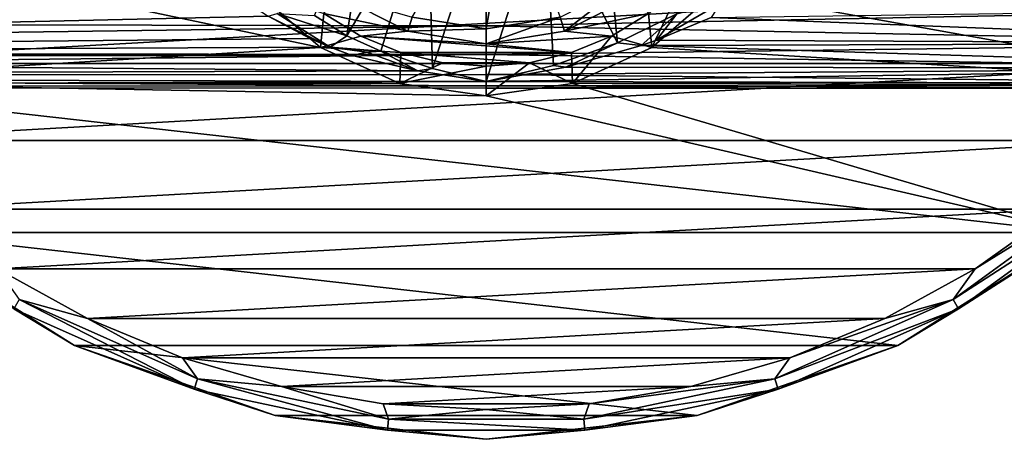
# Model space of a CAD drawing. Header units: millimetres. Extents: x -144 to 364, y -408 to 1133.
# Tile 110 of 256: x 59 to 92, y -32 to -18. Entities that reach past the tile are written whole.
import ezdxf

# ---------------------------------------------------------------- set-up
doc = ezdxf.new("R2010")
doc.units = ezdxf.units.MM
doc.header["$LTSCALE"] = 41.718519
for name, color, linetype in [('116', 7, 'CONTINUOUS'), ('117', 7, 'CONTINUOUS'), ('120', 7, 'CONTINUOUS'), ('121', 7, 'CONTINUOUS'), ('131', 7, 'CONTINUOUS'), ('132', 7, 'CONTINUOUS'), ('136', 7, 'CONTINUOUS'), ('300', 7, 'CONTINUOUS'), ('301', 7, 'CONTINUOUS'), ('302', 7, 'CONTINUOUS'), ('304', 7, 'CONTINUOUS'), ('311', 7, 'CONTINUOUS'), ('312', 7, 'CONTINUOUS'), ('313', 7, 'CONTINUOUS'), ('314', 7, 'CONTINUOUS'), ('315', 7, 'CONTINUOUS'), ('316', 7, 'CONTINUOUS'), ('317', 7, 'CONTINUOUS'), ('320', 7, 'CONTINUOUS'), ('321', 7, 'CONTINUOUS'), ('324', 7, 'CONTINUOUS'), ('325', 7, 'CONTINUOUS'), ('690', 7, 'CONTINUOUS')]:
    doc.layers.add(name, color=color, linetype=linetype)

msp = doc.modelspace()

# ---------------------------------------------------------------- linework, layer by layer
at = {"layer": '116', "color": 7, "linetype": 'CONTINUOUS', "true_color": 0xaaaaaa}
for points in [[(5.293, -16.781, 10.881), (7.87, -17.763, 9.191), (75, -16.668, 11.054), (5.293, -16.781, 10.881)], [(75, -16.668, 11.054), (7.87, -17.763, 9.191), (75, -17.899, 8.923), (75, -16.668, 11.054)], [(7.87, -17.763, 9.191), (9.955, -18.78, 6.878), (75, -17.899, 8.923), (7.87, -17.763, 9.191)], [(75, -17.899, 8.923), (9.955, -18.78, 6.878), (75, -18.86, 6.656), (75, -17.899, 8.923)], [(9.955, -18.78, 6.878), (11.326, -19.541, 4.258), (75, -18.86, 6.656), (9.955, -18.78, 6.878)], [(11.447, -19.612, -3.922), (10.166, -18.893, -6.562), (72.715, -19.405, -4.843), (11.447, -19.612, -3.922)], [(72.715, -19.405, -4.843), (10.166, -18.893, -6.562), (70.518, -18.893, -6.562), (72.715, -19.405, -4.843)], [(75, -18.86, 6.656), (11.326, -19.541, 4.258), (75, -19.535, 4.289), (75, -18.86, 6.656)], [(75, -19.765, -3.054), (11.447, -19.612, -3.922), (72.715, -19.405, -4.843), (75, -19.765, -3.054)], [(75, -19.535, 4.289), (11.326, -19.541, 4.258), (75, -19.914, 1.857), (75, -19.535, 4.289)], [(11.326, -19.541, 4.258), (12.002, -19.941, 1.539), (75, -19.914, 1.857), (11.326, -19.541, 4.258)], [(12.04, -19.964, -1.199), (11.447, -19.612, -3.922), (75, -19.765, -3.054), (12.04, -19.964, -1.199)], [(75, -19.991, -0.603), (12.04, -19.964, -1.199), (75, -19.765, -3.054), (75, -19.991, -0.603)], [(75, -19.914, 1.857), (12.002, -19.941, 1.539), (75, -19.991, -0.603), (75, -19.914, 1.857)], [(12.002, -19.941, 1.539), (12.04, -19.964, -1.199), (75, -19.991, -0.603), (12.002, -19.941, 1.539)]]:
    msp.add_3dface(points, dxfattribs=at)
at = {"layer": '117', "color": 7, "linetype": 'CONTINUOUS', "true_color": 0xaaaaaa}
for points in [[(8.181, -18.076, -8.915), (5.715, -17.468, -10.665), (63.605, -13.933, -20.84), (8.181, -18.076, -8.915)], [(10.166, -18.893, -6.562), (8.181, -18.076, -8.915), (63.605, -13.933, -20.84), (10.166, -18.893, -6.562)], [(64.797, -15.272, -16.986), (10.166, -18.893, -6.562), (63.605, -13.933, -20.84), (64.797, -15.272, -16.986)], [(65.881, -16.265, -14.128), (10.166, -18.893, -6.562), (64.797, -15.272, -16.986), (65.881, -16.265, -14.128)], [(66.85, -17.009, -11.985), (10.166, -18.893, -6.562), (65.881, -16.265, -14.128), (66.85, -17.009, -11.985)], [(67.709, -17.573, -10.363), (10.166, -18.893, -6.562), (66.85, -17.009, -11.985), (67.709, -17.573, -10.363)], [(69.104, -18.321, -8.209), (10.166, -18.893, -6.562), (67.709, -17.573, -10.363), (69.104, -18.321, -8.209)], [(69.782, -18.617, -7.356), (10.166, -18.893, -6.562), (69.104, -18.321, -8.209), (69.782, -18.617, -7.356)], [(70.518, -18.893, -6.562), (10.166, -18.893, -6.562), (69.782, -18.617, -7.356), (70.518, -18.893, -6.562)]]:
    msp.add_3dface(points, dxfattribs=at)
at = {"layer": '120', "color": 7, "linetype": 'CONTINUOUS', "true_color": 0xaaaaaa}
for points in [[(69.251, -17.557, -11.412), (71.127, -13.19, -42), (70.341, -18.23, -9.196), (69.251, -17.557, -11.412)], [(71.127, -13.19, -42), (73.044, -13.607, -42), (70.341, -18.23, -9.196), (71.127, -13.19, -42)], [(70.341, -18.23, -9.196), (73.044, -13.607, -42), (71.477, -18.753, -7.483), (70.341, -18.23, -9.196)], [(71.477, -18.753, -7.483), (73.044, -13.607, -42), (73.203, -19.334, -5.305), (71.477, -18.753, -7.483)], [(73.044, -13.607, -42), (75, -13.747, -42), (73.203, -19.334, -5.305), (73.044, -13.607, -42)], [(75, -13.747, -42), (75, -19.765, -3.054), (73.203, -19.334, -5.305), (75, -13.747, -42)]]:
    msp.add_3dface(points, dxfattribs=at)
at = {"layer": '121', "color": 7, "linetype": 'CONTINUOUS', "true_color": 0xaaaaaa}
for points in [[(76.956, -13.607, -42), (78.873, -13.19, -42), (79.395, -18.465, -8.132), (76.956, -13.607, -42)], [(79.395, -18.465, -8.132), (78.873, -13.19, -42), (81.376, -17.498, -10.443), (79.395, -18.465, -8.132)], [(75, -13.747, -42), (76.956, -13.607, -42), (75, -19.765, -3.054), (75, -13.747, -42)], [(75, -19.765, -3.054), (76.956, -13.607, -42), (77.256, -19.232, -5.654), (75, -19.765, -3.054)], [(77.256, -19.232, -5.654), (76.956, -13.607, -42), (79.395, -18.465, -8.132), (77.256, -19.232, -5.654)]]:
    msp.add_3dface(points, dxfattribs=at)
at = {"layer": '131', "color": 7, "linetype": 'CONTINUOUS', "true_color": 0xaaaaaa}
for points in [[(69.782, -18.617, -7.356), (67.709, -17.573, -10.363), (68.003, -17.484, -10.667), (69.782, -18.617, -7.356)], [(69.782, -18.617, -7.356), (69.104, -18.321, -8.209), (67.709, -17.573, -10.363), (69.782, -18.617, -7.356)], [(70.341, -18.23, -9.196), (69.782, -18.617, -7.356), (68.003, -17.484, -10.667), (70.341, -18.23, -9.196)], [(69.251, -17.557, -11.412), (70.341, -18.23, -9.196), (68.003, -17.484, -10.667), (69.251, -17.557, -11.412)], [(69.782, -18.617, -7.356), (70.341, -18.23, -9.196), (71.477, -18.753, -7.483), (69.782, -18.617, -7.356)], [(70.518, -18.893, -6.562), (69.782, -18.617, -7.356), (71.001, -18.782, -7.013), (70.518, -18.893, -6.562)], [(69.782, -18.617, -7.356), (71.477, -18.753, -7.483), (71.001, -18.782, -7.013), (69.782, -18.617, -7.356)]]:
    msp.add_3dface(points, dxfattribs=at)
at = {"layer": '132', "color": 7, "linetype": 'CONTINUOUS', "true_color": 0xaaaaaa}
for points in [[(72.715, -19.405, -4.843), (70.518, -18.893, -6.562), (71.001, -18.782, -7.013), (72.715, -19.405, -4.843)], [(71.477, -18.753, -7.483), (72.715, -19.405, -4.843), (71.001, -18.782, -7.013), (71.477, -18.753, -7.483)], [(72.715, -19.405, -4.843), (71.477, -18.753, -7.483), (73.203, -19.334, -5.305), (72.715, -19.405, -4.843)], [(75, -19.765, -3.054), (72.715, -19.405, -4.843), (73.203, -19.334, -5.305), (75, -19.765, -3.054)]]:
    msp.add_3dface(points, dxfattribs=at)
at = {"layer": '136', "color": 7, "linetype": 'CONTINUOUS', "true_color": 0xaaaaaa}
for points in [[(80.695, -18.375, -7.896), (81.376, -17.498, -10.443), (82.845, -17.138, -10.404), (80.695, -18.375, -7.896)], [(80.695, -18.375, -7.896), (82.845, -17.138, -10.404), (82.529, -17.624, -9.455), (80.695, -18.375, -7.896)], [(79.395, -18.465, -8.132), (81.376, -17.498, -10.443), (80.19, -18.554, -7.466), (79.395, -18.465, -8.132)], [(80.19, -18.554, -7.466), (81.376, -17.498, -10.443), (80.695, -18.375, -7.896), (80.19, -18.554, -7.466)], [(77.256, -19.232, -5.654), (79.395, -18.465, -8.132), (77.666, -19.279, -5.321), (77.256, -19.232, -5.654)], [(77.666, -19.279, -5.321), (79.395, -18.465, -8.132), (80.19, -18.554, -7.466), (77.666, -19.279, -5.321)], [(75, -19.765, -3.054), (77.256, -19.232, -5.654), (77.666, -19.279, -5.321), (75, -19.765, -3.054)]]:
    msp.add_3dface(points, dxfattribs=at)
at = {"layer": '300', "color": 7, "linetype": 'CONTINUOUS', "true_color": 0xaaaaaa}
for points in [[(61.224, -28.606, -58.5), (55.204, -24.823, -58.5), (61.224, -28.606, -77.5), (61.224, -28.606, -58.5)], [(61.224, -28.606, -77.5), (55.204, -24.823, -58.5), (55.204, -24.823, -77.5), (61.224, -28.606, -77.5)], [(94.796, -24.823, -58.5), (88.776, -28.606, -58.5), (94.796, -24.823, -77.5), (94.796, -24.823, -58.5)], [(94.796, -24.823, -77.5), (88.776, -28.606, -58.5), (88.776, -28.606, -77.5), (94.796, -24.823, -77.5)], [(67.935, -30.954, -58.5), (61.224, -28.606, -58.5), (67.935, -30.954, -77.5), (67.935, -30.954, -58.5)], [(67.935, -30.954, -77.5), (61.224, -28.606, -58.5), (61.224, -28.606, -77.5), (67.935, -30.954, -77.5)], [(88.776, -28.606, -58.5), (82.065, -30.954, -58.5), (88.776, -28.606, -77.5), (88.776, -28.606, -58.5)], [(88.776, -28.606, -77.5), (82.065, -30.954, -58.5), (82.065, -30.954, -77.5), (88.776, -28.606, -77.5)], [(75, -31.75, -58.5), (67.935, -30.954, -58.5), (75, -31.75, -77.5), (75, -31.75, -58.5)], [(75, -31.75, -77.5), (67.935, -30.954, -58.5), (67.935, -30.954, -77.5), (75, -31.75, -77.5)], [(82.065, -30.954, -58.5), (75, -31.75, -58.5), (82.065, -30.954, -77.5), (82.065, -30.954, -58.5)], [(82.065, -30.954, -77.5), (75, -31.75, -58.5), (75, -31.75, -77.5), (82.065, -30.954, -77.5)]]:
    msp.add_3dface(points, dxfattribs=at)
at = {"layer": '301', "color": 7, "linetype": 'CONTINUOUS', "true_color": 0xaaaaaa}
for points in [[(50.953, -19.166, -57.5), (101.042, -16.352, -57.5), (48.958, -16.352, -57.5), (50.953, -19.166, -57.5)], [(99.047, -19.166, -57.5), (101.042, -16.352, -57.5), (50.953, -19.166, -57.5), (99.047, -19.166, -57.5)], [(53.251, -21.738, -57.5), (99.047, -19.166, -57.5), (50.953, -19.166, -57.5), (53.251, -21.738, -57.5)], [(96.749, -21.738, -57.5), (99.047, -19.166, -57.5), (53.251, -21.738, -57.5), (96.749, -21.738, -57.5)], [(55.823, -24.037, -57.5), (96.749, -21.738, -57.5), (53.251, -21.738, -57.5), (55.823, -24.037, -57.5)], [(94.177, -24.037, -57.5), (96.749, -21.738, -57.5), (55.823, -24.037, -57.5), (94.177, -24.037, -57.5)], [(58.635, -26.034, -57.5), (94.177, -24.037, -57.5), (55.823, -24.037, -57.5), (58.635, -26.034, -57.5)], [(91.365, -26.034, -57.5), (94.177, -24.037, -57.5), (58.635, -26.034, -57.5), (91.365, -26.034, -57.5)], [(61.654, -27.703, -57.5), (91.365, -26.034, -57.5), (58.635, -26.034, -57.5), (61.654, -27.703, -57.5)], [(88.346, -27.703, -57.5), (91.365, -26.034, -57.5), (61.654, -27.703, -57.5), (88.346, -27.703, -57.5)], [(64.841, -29.023, -57.5), (88.346, -27.703, -57.5), (61.654, -27.703, -57.5), (64.841, -29.023, -57.5)], [(85.159, -29.023, -57.5), (88.346, -27.703, -57.5), (64.841, -29.023, -57.5), (85.159, -29.023, -57.5)], [(68.155, -29.979, -57.5), (85.159, -29.023, -57.5), (64.841, -29.023, -57.5), (68.155, -29.979, -57.5)], [(81.845, -29.979, -57.5), (85.159, -29.023, -57.5), (68.155, -29.979, -57.5), (81.845, -29.979, -57.5)], [(71.556, -30.557, -57.5), (81.845, -29.979, -57.5), (68.155, -29.979, -57.5), (71.556, -30.557, -57.5)], [(78.444, -30.557, -57.5), (81.845, -29.979, -57.5), (71.556, -30.557, -57.5), (78.444, -30.557, -57.5)], [(75, -30.75, -57.5), (78.444, -30.557, -57.5), (71.556, -30.557, -57.5), (75, -30.75, -57.5)]]:
    msp.add_3dface(points, dxfattribs=at)
at = {"layer": '302', "color": 7, "linetype": 'CONTINUOUS', "true_color": 0xaaaaaa}
for points in [[(50.177, -19.796, -77.5), (46.394, -13.776, -77.5), (69.458, -18.623, -77.5), (50.177, -19.796, -77.5)], [(69.458, -18.623, -77.5), (46.394, -13.776, -77.5), (67.254, -16.712, -77.5), (69.458, -18.623, -77.5)], [(103.606, -13.776, -77.5), (99.823, -19.796, -77.5), (84.324, -14.258, -77.5), (103.606, -13.776, -77.5)], [(84.324, -14.258, -77.5), (99.823, -19.796, -77.5), (82.746, -16.712, -77.5), (84.324, -14.258, -77.5)], [(82.746, -16.712, -77.5), (99.823, -19.796, -77.5), (80.542, -18.623, -77.5), (82.746, -16.712, -77.5)], [(72.112, -19.835, -77.5), (50.177, -19.796, -77.5), (69.458, -18.623, -77.5), (72.112, -19.835, -77.5)], [(80.542, -18.623, -77.5), (99.823, -19.796, -77.5), (77.888, -19.835, -77.5), (80.542, -18.623, -77.5)], [(94.796, -24.823, -77.5), (55.204, -24.823, -77.5), (50.177, -19.796, -77.5), (94.796, -24.823, -77.5)], [(94.796, -24.823, -77.5), (50.177, -19.796, -77.5), (75, -20.25, -77.5), (94.796, -24.823, -77.5)], [(75, -20.25, -77.5), (50.177, -19.796, -77.5), (72.112, -19.835, -77.5), (75, -20.25, -77.5)], [(77.888, -19.835, -77.5), (94.796, -24.823, -77.5), (75, -20.25, -77.5), (77.888, -19.835, -77.5)], [(99.823, -19.796, -77.5), (94.796, -24.823, -77.5), (77.888, -19.835, -77.5), (99.823, -19.796, -77.5)], [(94.796, -24.823, -77.5), (88.776, -28.606, -77.5), (55.204, -24.823, -77.5), (94.796, -24.823, -77.5)], [(88.776, -28.606, -77.5), (61.224, -28.606, -77.5), (55.204, -24.823, -77.5), (88.776, -28.606, -77.5)], [(88.776, -28.606, -77.5), (82.065, -30.954, -77.5), (61.224, -28.606, -77.5), (88.776, -28.606, -77.5)], [(82.065, -30.954, -77.5), (67.935, -30.954, -77.5), (61.224, -28.606, -77.5), (82.065, -30.954, -77.5)], [(82.065, -30.954, -77.5), (75, -31.75, -77.5), (67.935, -30.954, -77.5), (82.065, -30.954, -77.5)]]:
    msp.add_3dface(points, dxfattribs=at)
at = {"layer": '304', "color": 7, "linetype": 'CONTINUOUS', "true_color": 0xaaaaaa}
for points in [[(95.91, -23.223, -57.634), (91.365, -26.034, -57.5), (90.625, -27.063, -57.634), (95.91, -23.223, -57.634)], [(95.91, -23.223, -57.634), (90.625, -27.063, -57.634), (96.155, -23.495, -58), (95.91, -23.223, -57.634)], [(94.177, -24.037, -57.5), (91.365, -26.034, -57.5), (95.91, -23.223, -57.634), (94.177, -24.037, -57.5)], [(96.155, -23.495, -58), (90.625, -27.063, -57.634), (90.808, -27.381, -58), (96.155, -23.495, -58)], [(94.796, -24.823, -58.5), (96.155, -23.495, -58), (90.808, -27.381, -58), (94.796, -24.823, -58.5)], [(55.204, -24.823, -58.5), (61.224, -28.606, -58.5), (59.192, -27.381, -58), (55.204, -24.823, -58.5)], [(88.776, -28.606, -58.5), (94.796, -24.823, -58.5), (90.808, -27.381, -58), (88.776, -28.606, -58.5)], [(61.654, -27.703, -57.5), (58.635, -26.034, -57.5), (59.375, -27.063, -57.634), (61.654, -27.703, -57.5)], [(91.365, -26.034, -57.5), (88.346, -27.703, -57.5), (90.625, -27.063, -57.634), (91.365, -26.034, -57.5)], [(65.23, -30.069, -58), (59.375, -27.063, -57.634), (59.192, -27.381, -58), (65.23, -30.069, -58)], [(65.343, -29.721, -57.634), (61.654, -27.703, -57.5), (59.375, -27.063, -57.634), (65.343, -29.721, -57.634)], [(65.343, -29.721, -57.634), (59.375, -27.063, -57.634), (65.23, -30.069, -58), (65.343, -29.721, -57.634)], [(90.625, -27.063, -57.634), (85.159, -29.023, -57.5), (84.657, -29.721, -57.634), (90.625, -27.063, -57.634)], [(90.625, -27.063, -57.634), (84.657, -29.721, -57.634), (90.808, -27.381, -58), (90.625, -27.063, -57.634)], [(88.346, -27.703, -57.5), (85.159, -29.023, -57.5), (90.625, -27.063, -57.634), (88.346, -27.703, -57.5)], [(61.224, -28.606, -58.5), (65.23, -30.069, -58), (59.192, -27.381, -58), (61.224, -28.606, -58.5)], [(90.808, -27.381, -58), (84.657, -29.721, -57.634), (84.77, -30.069, -58), (90.808, -27.381, -58)], [(88.776, -28.606, -58.5), (90.808, -27.381, -58), (84.77, -30.069, -58), (88.776, -28.606, -58.5)], [(64.841, -29.023, -57.5), (61.654, -27.703, -57.5), (65.343, -29.721, -57.634), (64.841, -29.023, -57.5)], [(61.224, -28.606, -58.5), (67.935, -30.954, -58.5), (65.23, -30.069, -58), (61.224, -28.606, -58.5)], [(82.065, -30.954, -58.5), (88.776, -28.606, -58.5), (84.77, -30.069, -58), (82.065, -30.954, -58.5)], [(68.155, -29.979, -57.5), (64.841, -29.023, -57.5), (65.343, -29.721, -57.634), (68.155, -29.979, -57.5)], [(85.159, -29.023, -57.5), (81.845, -29.979, -57.5), (84.657, -29.721, -57.634), (85.159, -29.023, -57.5)], [(71.695, -31.443, -58), (65.343, -29.721, -57.634), (65.23, -30.069, -58), (71.695, -31.443, -58)], [(71.733, -31.079, -57.634), (68.155, -29.979, -57.5), (65.343, -29.721, -57.634), (71.733, -31.079, -57.634)], [(71.733, -31.079, -57.634), (65.343, -29.721, -57.634), (71.695, -31.443, -58), (71.733, -31.079, -57.634)], [(71.556, -30.557, -57.5), (68.155, -29.979, -57.5), (71.733, -31.079, -57.634), (71.556, -30.557, -57.5)], [(84.657, -29.721, -57.634), (78.444, -30.557, -57.5), (78.267, -31.079, -57.634), (84.657, -29.721, -57.634)], [(84.657, -29.721, -57.634), (78.267, -31.079, -57.634), (84.77, -30.069, -58), (84.657, -29.721, -57.634)], [(81.845, -29.979, -57.5), (78.444, -30.557, -57.5), (84.657, -29.721, -57.634), (81.845, -29.979, -57.5)], [(67.935, -30.954, -58.5), (71.695, -31.443, -58), (65.23, -30.069, -58), (67.935, -30.954, -58.5)], [(84.77, -30.069, -58), (78.267, -31.079, -57.634), (78.305, -31.443, -58), (84.77, -30.069, -58)], [(82.065, -30.954, -58.5), (84.77, -30.069, -58), (78.305, -31.443, -58), (82.065, -30.954, -58.5)], [(75, -30.75, -57.5), (71.556, -30.557, -57.5), (71.733, -31.079, -57.634), (75, -30.75, -57.5)], [(78.444, -30.557, -57.5), (75, -30.75, -57.5), (78.267, -31.079, -57.634), (78.444, -30.557, -57.5)], [(67.935, -30.954, -58.5), (75, -31.75, -58.5), (71.695, -31.443, -58), (67.935, -30.954, -58.5)], [(78.267, -31.079, -57.634), (75, -30.75, -57.5), (71.733, -31.079, -57.634), (78.267, -31.079, -57.634)], [(75, -31.75, -58.5), (82.065, -30.954, -58.5), (78.305, -31.443, -58), (75, -31.75, -58.5)], [(78.305, -31.443, -58), (71.733, -31.079, -57.634), (71.695, -31.443, -58), (78.305, -31.443, -58)], [(78.267, -31.079, -57.634), (71.733, -31.079, -57.634), (78.305, -31.443, -58), (78.267, -31.079, -57.634)], [(75, -31.75, -58.5), (78.305, -31.443, -58), (71.695, -31.443, -58), (75, -31.75, -58.5)]]:
    msp.add_3dface(points, dxfattribs=at)
at = {"layer": '311', "color": 7, "linetype": 'CONTINUOUS', "true_color": 0xe0f2ff}
for points in [[(69.458, -18.623, -77.5), (67.254, -16.712, -77.5), (67.254, -16.712, -96.423), (69.458, -18.623, -77.5)], [(69.458, -18.623, -96.423), (69.458, -18.623, -77.5), (67.254, -16.712, -96.423), (69.458, -18.623, -96.423)], [(72.112, -19.835, -77.5), (69.458, -18.623, -77.5), (72.112, -19.835, -96.423), (72.112, -19.835, -77.5)], [(72.112, -19.835, -96.423), (69.458, -18.623, -77.5), (69.458, -18.623, -96.423), (72.112, -19.835, -96.423)], [(75, -20.25, -77.5), (72.112, -19.835, -77.5), (75, -20.25, -96.423), (75, -20.25, -77.5)], [(75, -20.25, -96.423), (72.112, -19.835, -77.5), (72.112, -19.835, -96.423), (75, -20.25, -96.423)]]:
    msp.add_3dface(points, dxfattribs=at)
at = {"layer": '312', "color": 7, "linetype": 'CONTINUOUS', "true_color": 0xe0f2ff}
msp.add_3dface([(75, -18, -79), (72.528, -17.608, -79), (75, -13.407, -78.104), (75, -18, -79)], dxfattribs=at)
at = {"layer": '313', "color": 7, "linetype": 'CONTINUOUS', "true_color": 0xe0f2ff}
for points in [[(72.528, -17.608, -79), (75, -18, -79), (72.528, -17.608, -96.5), (72.528, -17.608, -79)], [(72.528, -17.608, -96.5), (75, -18, -79), (75, -18, -96.5), (72.528, -17.608, -96.5)]]:
    msp.add_3dface(points, dxfattribs=at)
at = {"layer": '314', "color": 7, "linetype": 'CONTINUOUS', "true_color": 0xe0f2ff}
for points in [[(72.373, -18.084, -97), (69.563, -17.483, -97), (70.004, -16.877, -97), (72.373, -18.084, -97)], [(79.996, -16.877, -97), (80.437, -17.483, -97), (77.627, -18.084, -97), (79.996, -16.877, -97)], [(70.8, -18.242, -97), (69.563, -17.483, -97), (72.373, -18.084, -97), (70.8, -18.242, -97)], [(80.437, -17.483, -97), (79.2, -18.242, -97), (77.627, -18.084, -97), (80.437, -17.483, -97)], [(75, -18.5, -97), (70.8, -18.242, -97), (72.373, -18.084, -97), (75, -18.5, -97)], [(77.627, -18.084, -97), (79.2, -18.242, -97), (75, -18.5, -97), (77.627, -18.084, -97)], [(72.142, -18.797, -97), (70.8, -18.242, -97), (77.858, -18.797, -97), (72.142, -18.797, -97)], [(77.858, -18.797, -97), (70.8, -18.242, -97), (75, -18.5, -97), (77.858, -18.797, -97)], [(79.2, -18.242, -97), (77.858, -18.797, -97), (75, -18.5, -97), (79.2, -18.242, -97)], [(73.553, -19.136, -97), (72.142, -18.797, -97), (76.447, -19.136, -97), (73.553, -19.136, -97)], [(76.447, -19.136, -97), (72.142, -18.797, -97), (77.858, -18.797, -97), (76.447, -19.136, -97)], [(75, -19.25, -97), (73.553, -19.136, -97), (76.447, -19.136, -97), (75, -19.25, -97)]]:
    msp.add_3dface(points, dxfattribs=at)
at = {"layer": '315', "color": 7, "linetype": 'CONTINUOUS', "true_color": 0xe0f2ff}
for points in [[(82.746, -16.712, -77.5), (80.542, -18.623, -77.5), (82.746, -16.712, -96.423), (82.746, -16.712, -77.5)], [(82.746, -16.712, -96.423), (80.542, -18.623, -77.5), (80.542, -18.623, -96.423), (82.746, -16.712, -96.423)], [(80.542, -18.623, -77.5), (77.888, -19.835, -77.5), (80.542, -18.623, -96.423), (80.542, -18.623, -77.5)], [(80.542, -18.623, -96.423), (77.888, -19.835, -77.5), (77.888, -19.835, -96.423), (80.542, -18.623, -96.423)], [(77.888, -19.835, -77.5), (75, -20.25, -77.5), (77.888, -19.835, -96.423), (77.888, -19.835, -77.5)], [(75, -20.25, -77.5), (75, -20.25, -96.423), (77.888, -19.835, -96.423), (75, -20.25, -77.5)]]:
    msp.add_3dface(points, dxfattribs=at)
at = {"layer": '316', "color": 7, "linetype": 'CONTINUOUS', "true_color": 0xe0f2ff}
for points in [[(75, -18, -79), (75, -13.407, -78.104), (75.8, -13.336, -78.108), (75, -18, -79)], [(77.472, -17.608, -79), (75, -18, -79), (75.8, -13.336, -78.108), (77.472, -17.608, -79)]]:
    msp.add_3dface(points, dxfattribs=at)
at = {"layer": '317', "color": 7, "linetype": 'CONTINUOUS', "true_color": 0xe0f2ff}
for points in [[(75, -18, -96.5), (75, -18, -79), (77.472, -17.608, -79), (75, -18, -96.5)], [(75, -18, -96.5), (77.472, -17.608, -79), (77.472, -17.608, -96.5), (75, -18, -96.5)]]:
    msp.add_3dface(points, dxfattribs=at)
at = {"layer": '320', "color": 7, "linetype": 'CONTINUOUS', "true_color": 0xe0f2ff}
for points in [[(80.437, -17.483, -97), (81.541, -16.541, -97), (80.542, -18.623, -96.423), (80.437, -17.483, -97)], [(81.541, -16.541, -97), (82.746, -16.712, -96.423), (80.542, -18.623, -96.423), (81.541, -16.541, -97)], [(79.2, -18.242, -97), (80.437, -17.483, -97), (80.542, -18.623, -96.423), (79.2, -18.242, -97)], [(77.858, -18.797, -97), (79.2, -18.242, -97), (77.888, -19.835, -96.423), (77.858, -18.797, -97)], [(79.2, -18.242, -97), (80.542, -18.623, -96.423), (77.888, -19.835, -96.423), (79.2, -18.242, -97)], [(76.447, -19.136, -97), (77.858, -18.797, -97), (77.888, -19.835, -96.423), (76.447, -19.136, -97)], [(75, -20.25, -96.423), (75, -19.25, -97), (76.447, -19.136, -97), (75, -20.25, -96.423)], [(75, -20.25, -96.423), (76.447, -19.136, -97), (77.888, -19.835, -96.423), (75, -20.25, -96.423)]]:
    msp.add_3dface(points, dxfattribs=at)
at = {"layer": '321', "color": 7, "linetype": 'CONTINUOUS', "true_color": 0xe0f2ff}
for points in [[(69.458, -18.623, -96.423), (67.254, -16.712, -96.423), (69.563, -17.483, -97), (69.458, -18.623, -96.423)], [(69.458, -18.623, -96.423), (69.563, -17.483, -97), (70.8, -18.242, -97), (69.458, -18.623, -96.423)], [(69.458, -18.623, -96.423), (70.8, -18.242, -97), (72.142, -18.797, -97), (69.458, -18.623, -96.423)], [(72.112, -19.835, -96.423), (69.458, -18.623, -96.423), (72.142, -18.797, -97), (72.112, -19.835, -96.423)], [(72.112, -19.835, -96.423), (72.142, -18.797, -97), (73.553, -19.136, -97), (72.112, -19.835, -96.423)], [(72.112, -19.835, -96.423), (73.553, -19.136, -97), (75, -19.25, -97), (72.112, -19.835, -96.423)], [(75, -20.25, -96.423), (72.112, -19.835, -96.423), (75, -19.25, -97), (75, -20.25, -96.423)]]:
    msp.add_3dface(points, dxfattribs=at)
at = {"layer": '324', "color": 7, "linetype": 'CONTINUOUS', "true_color": 0xe0f2ff}
for points in [[(77.627, -18.084, -97), (77.472, -17.608, -96.5), (79.702, -16.472, -96.5), (77.627, -18.084, -97)], [(79.996, -16.877, -97), (77.627, -18.084, -97), (79.702, -16.472, -96.5), (79.996, -16.877, -97)], [(75, -18.5, -97), (75, -18, -96.5), (77.472, -17.608, -96.5), (75, -18.5, -97)], [(77.627, -18.084, -97), (75, -18.5, -97), (77.472, -17.608, -96.5), (77.627, -18.084, -97)]]:
    msp.add_3dface(points, dxfattribs=at)
at = {"layer": '325', "color": 7, "linetype": 'CONTINUOUS', "true_color": 0xe0f2ff}
for points in [[(72.528, -17.608, -96.5), (72.373, -18.084, -97), (70.004, -16.877, -97), (72.528, -17.608, -96.5)], [(72.528, -17.608, -96.5), (75, -18, -96.5), (72.373, -18.084, -97), (72.528, -17.608, -96.5)], [(75, -18, -96.5), (75, -18.5, -97), (72.373, -18.084, -97), (75, -18, -96.5)]]:
    msp.add_3dface(points, dxfattribs=at)
at = {"layer": '690', "color": 7, "linetype": 'CONTINUOUS', "true_color": 0xaaaaaa}
for points in [[(104.5, -17.32, 10), (75, -16.668, 11.054), (75, -17.899, 8.923), (104.5, -17.32, 10)], [(104.5, -18.478, 7.654), (104.5, -17.32, 10), (75, -17.899, 8.923), (104.5, -18.478, 7.654)], [(104.5, -17.32, -10), (104.5, -18.478, -7.654), (82.529, -17.624, -9.455), (104.5, -17.32, -10)], [(104.5, -18.478, -7.654), (80.695, -18.375, -7.896), (82.529, -17.624, -9.455), (104.5, -18.478, -7.654)], [(104.5, -18.478, 7.654), (75, -17.899, 8.923), (75, -18.86, 6.656), (104.5, -18.478, 7.654)], [(104.5, -18.478, -7.654), (80.19, -18.554, -7.466), (80.695, -18.375, -7.896), (104.5, -18.478, -7.654)], [(104.5, -19.319, 5.176), (104.5, -18.478, 7.654), (75, -18.86, 6.656), (104.5, -19.319, 5.176)], [(104.5, -19.319, -5.176), (77.666, -19.279, -5.321), (80.19, -18.554, -7.466), (104.5, -19.319, -5.176)], [(104.5, -18.478, -7.654), (104.5, -19.319, -5.176), (80.19, -18.554, -7.466), (104.5, -18.478, -7.654)], [(104.5, -19.319, 5.176), (75, -18.86, 6.656), (75, -19.535, 4.289), (104.5, -19.319, 5.176)], [(104.5, -19.319, -5.176), (75, -19.765, -3.054), (77.666, -19.279, -5.321), (104.5, -19.319, -5.176)], [(104.5, -19.319, -5.176), (104.5, -19.829, -2.611), (75, -19.765, -3.054), (104.5, -19.319, -5.176)], [(104.5, -19.829, 2.611), (104.5, -19.319, 5.176), (75, -19.535, 4.289), (104.5, -19.829, 2.611)], [(104.5, -19.829, 2.611), (75, -19.535, 4.289), (75, -19.914, 1.857), (104.5, -19.829, 2.611)], [(104.5, -19.829, -2.611), (75, -19.991, -0.603), (75, -19.765, -3.054), (104.5, -19.829, -2.611)], [(104.5, -19.829, -2.611), (104.5, -20), (75, -19.991, -0.603), (104.5, -19.829, -2.611)], [(104.5, -20), (104.5, -19.829, 2.611), (75, -19.914, 1.857), (104.5, -20)], [(104.5, -20), (75, -19.914, 1.857), (75, -19.991, -0.603), (104.5, -20)]]:
    msp.add_3dface(points, dxfattribs=at)

doc.saveas('drawing.dxf')
